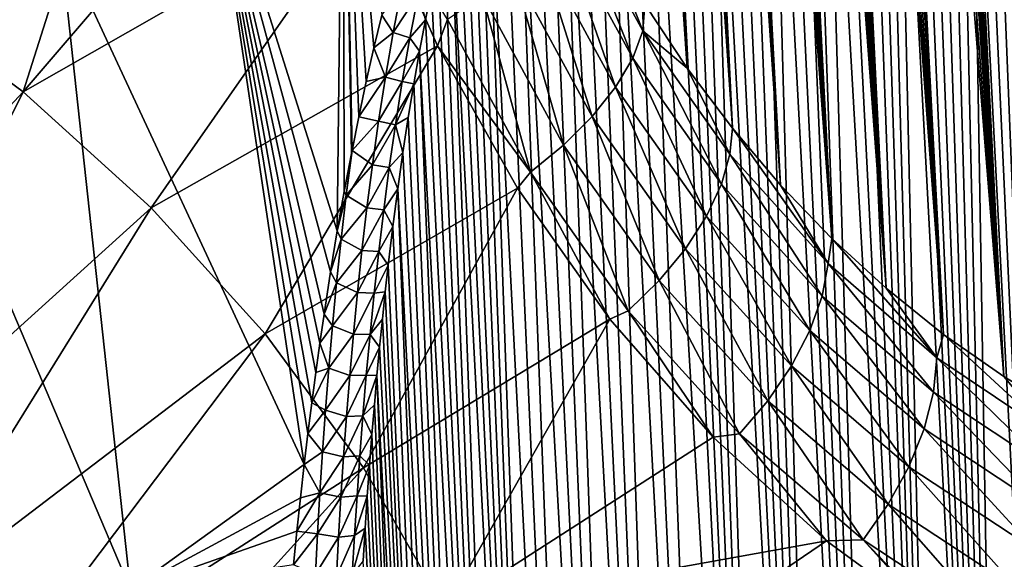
# Model space of a CAD drawing. Header units: metres. Extents: x -109 to 109, y -315 to 32.
# Tile 90 of 256: x -64.71 to -56.25, y -38.57 to -33.93. Entities that reach past the tile are written whole.
import ezdxf

# ---------------------------------------------------------------- set-up
doc = ezdxf.new("R2010")
doc.units = ezdxf.units.M
doc.layers.add('solid_K244242000C74_AAA', color=7, linetype='CONTINUOUS')

msp = doc.modelspace()

# ---------------------------------------------------------------- linework, layer by layer
at = {"layer": 'solid_K244242000C74_AAA'}
for points in [[(-58.977177, -34.348446, 66.691376), (-60.205017, -14.723652, 38.169605), (-60.328217, -14.568235, 38.352482)], [(-59.339222, -33.801617, 67.056396), (-58.977177, -34.348446, 66.691376), (-60.328217, -14.568235, 38.352482)], [(-58.977177, -34.348446, 66.691376), (-60.080883, -14.890801, 38.01815), (-60.205017, -14.723652, 38.169605)], [(-58.977177, -34.348446, 66.691376), (-59.953854, -15.07163, 37.89378), (-60.080883, -14.890801, 38.01815)], [(-58.588955, -34.86599, 66.31105), (-59.821171, -15.270009, 37.793751), (-59.953854, -15.07163, 37.89378)], [(-58.977177, -34.348446, 66.691376), (-58.588955, -34.86599, 66.31105), (-59.953854, -15.07163, 37.89378)], [(-58.588955, -34.86599, 66.31105), (-59.6805, -15.490311, 37.718639), (-59.821171, -15.270009, 37.793751)], [(-58.588955, -34.86599, 66.31105), (-59.529648, -15.73692, 37.670292), (-59.6805, -15.490311, 37.718639)], [(-58.174652, -35.35392, 65.915398), (-59.366676, -16.014042, 37.651722), (-59.529648, -15.73692, 37.670292)], [(-58.588955, -34.86599, 66.31105), (-58.174652, -35.35392, 65.915398), (-59.529648, -15.73692, 37.670292)], [(-58.174652, -35.35392, 65.915398), (-59.191341, -16.324118, 37.668373), (-59.366676, -16.014042, 37.651722)], [(-57.734577, -35.811623, 65.504822), (-59.099457, -16.491304, 37.691338), (-59.191341, -16.324118, 37.668373)], [(-58.174652, -35.35392, 65.915398), (-57.734577, -35.811623, 65.504822), (-59.191341, -16.324118, 37.668373)], [(-57.734577, -35.811623, 65.504822), (-59.004765, -16.666544, 37.724251), (-59.099457, -16.491304, 37.691338)], [(-57.734577, -35.811623, 65.504822), (-58.907448, -16.849812, 37.767746), (-59.004765, -16.666544, 37.724251)], [(-57.734577, -35.811623, 65.504822), (-58.807713, -17.041079, 37.822468), (-58.907448, -16.849812, 37.767746)], [(-57.734577, -35.811623, 65.504822), (-58.705448, -17.240313, 37.888199), (-58.807713, -17.041079, 37.822468)], [(-57.268475, -36.238693, 65.078896), (-58.600857, -17.447596, 37.96571), (-58.705448, -17.240313, 37.888199)], [(-57.734577, -35.811623, 65.504822), (-57.268475, -36.238693, 65.078896), (-58.705448, -17.240313, 37.888199)], [(-57.268475, -36.238693, 65.078896), (-58.493946, -17.66284, 38.054974), (-58.600857, -17.447596, 37.96571)], [(-57.268475, -36.238693, 65.078896), (-58.384716, -17.886168, 38.156284), (-58.493946, -17.66284, 38.054974)], [(-57.268475, -36.238693, 65.078896), (-58.273266, -18.117769, 38.270271), (-58.384716, -17.886168, 38.156284)], [(-57.268475, -36.238693, 65.078896), (-58.15955, -18.357512, 38.396683), (-58.273266, -18.117769, 38.270271)], [(-56.776646, -36.634186, 64.63797), (-58.043602, -18.605778, 38.536308), (-58.15955, -18.357512, 38.396683)], [(-57.268475, -36.238693, 65.078896), (-56.776646, -36.634186, 64.63797), (-58.15955, -18.357512, 38.396683)], [(-56.776646, -36.634186, 64.63797), (-57.925442, -18.862631, 38.689354), (-58.043602, -18.605778, 38.536308)], [(-56.776646, -36.634186, 64.63797), (-57.80505, -19.128107, 38.8559), (-57.925442, -18.862631, 38.689354)], [(-56.776646, -36.634186, 64.63797), (-57.682442, -19.402748, 39.036907), (-57.80505, -19.128107, 38.8559)], [(-56.25885, -36.997284, 64.181648), (-57.557606, -19.68634, 39.232075), (-57.682442, -19.402748, 39.036907)], [(-56.776646, -36.634186, 64.63797), (-56.25885, -36.997284, 64.181648), (-57.682442, -19.402748, 39.036907)], [(-56.25885, -36.997284, 64.181648), (-57.430546, -19.979351, 39.442219), (-57.557606, -19.68634, 39.232075)], [(-56.25885, -36.997284, 64.181648), (-57.344604, -20.18017, 39.591061), (-57.430546, -19.979351, 39.442219)], [(-56.25885, -36.997284, 64.181648), (-57.257675, -20.38516, 39.746567), (-57.344604, -20.18017, 39.591061)], [(-56.25885, -36.997284, 64.181648), (-57.169758, -20.59453, 39.9091), (-57.257675, -20.38516, 39.746567)], [(-56.25885, -36.997284, 64.181648), (-57.080864, -20.808535, 40.079094), (-57.169758, -20.59453, 39.9091)], [(-55.715164, -37.326797, 63.709835), (-56.990997, -21.027243, 40.25668), (-57.080864, -20.808535, 40.079094)], [(-56.25885, -36.997284, 64.181648), (-55.715164, -37.326797, 63.709835), (-57.080864, -20.808535, 40.079094)], [(-55.715164, -37.326797, 63.709835), (-56.900143, -21.250423, 40.441483), (-56.990997, -21.027243, 40.25668)], [(-55.715164, -37.326797, 63.709835), (-56.808323, -21.478346, 40.633972), (-56.900143, -21.250423, 40.441483)], [(-55.715164, -37.326797, 63.709835), (-56.715557, -21.711302, 40.834663), (-56.808323, -21.478346, 40.633972)], [(-55.715164, -37.326797, 63.709835), (-56.621845, -21.94931, 41.043591), (-56.715557, -21.711302, 40.834663)], [(-55.715164, -37.326797, 63.709835), (-56.527168, -22.192158, 41.260399), (-56.621845, -21.94931, 41.043591)], [(-55.145649, -37.621552, 63.222614), (-56.431568, -22.440168, 41.48568), (-56.527168, -22.192158, 41.260399)], [(-55.715164, -37.326797, 63.709835), (-55.145649, -37.621552, 63.222614), (-56.527168, -22.192158, 41.260399)], [(-55.145649, -37.621552, 63.222614), (-56.335083, -22.693674, 41.720032), (-56.431568, -22.440168, 41.48568)], [(-55.145649, -37.621552, 63.222614), (-56.237701, -22.952614, 41.963333), (-56.335083, -22.693674, 41.720032)], [(-64.362785, -33.24057, 23.051826), (-65.749199, -34.133682, 22.426462), (-66.445404, -28.346291, 18.501287)], [(-58.174873, -49.84874, 55.766052), (-59.108212, -29.780825, 28.371788), (-59.013752, -29.751335, 28.546934)], [(-58.174873, -49.84874, 55.766052), (-59.013752, -29.751335, 28.546934), (-58.916569, -29.728888, 28.733276)], [(-58.174873, -49.84874, 55.766052), (-58.916569, -29.728888, 28.733276), (-58.816833, -29.713963, 28.930904)], [(-57.734772, -49.306332, 56.055771), (-58.816833, -29.713963, 28.930904), (-58.714771, -29.707079, 29.139868)], [(-57.734772, -49.306332, 56.055771), (-58.174873, -49.84874, 55.766052), (-58.816833, -29.713963, 28.930904)], [(-57.734772, -49.306332, 56.055771), (-58.714771, -29.707079, 29.139868), (-58.610275, -29.708097, 29.36014)], [(-57.734772, -49.306332, 56.055771), (-58.610275, -29.708097, 29.36014), (-58.503475, -29.71769, 29.592199)], [(-57.734772, -49.306332, 56.055771), (-58.503475, -29.71769, 29.592199), (-58.394348, -29.735792, 29.835932)], [(-57.734772, -49.306332, 56.055771), (-58.394348, -29.735792, 29.835932), (-58.282928, -29.762751, 30.091637)], [(-58.174873, -49.84874, 55.766052), (-59.374477, -29.908684, 27.913303), (-59.200054, -29.81748, 28.207899)], [(-58.174873, -49.84874, 55.766052), (-59.200054, -29.81748, 28.207899), (-59.108212, -29.780825, 28.371788)], [(-57.268635, -48.759972, 56.311447), (-58.282928, -29.762751, 30.091637), (-58.169285, -29.799021, 30.359674)], [(-57.268635, -48.759972, 56.311447), (-57.734772, -49.306332, 56.055771), (-58.282928, -29.762751, 30.091637)], [(-57.268635, -48.759972, 56.311447), (-58.169285, -29.799021, 30.359674), (-58.053379, -29.844467, 30.639889)], [(-57.268635, -48.759972, 56.311447), (-58.053379, -29.844467, 30.639889), (-57.935246, -29.899744, 30.932991)], [(-58.589165, -50.387417, 55.442852), (-59.536747, -30.021427, 27.660973), (-59.374477, -29.908684, 27.913303)], [(-58.174873, -49.84874, 55.766052), (-58.589165, -50.387417, 55.442852), (-59.374477, -29.908684, 27.913303)], [(-57.268635, -48.759972, 56.311447), (-57.935246, -29.899744, 30.932991), (-57.81488, -29.964819, 31.238884)], [(-56.776764, -48.210323, 56.532314), (-57.81488, -29.964819, 31.238884), (-57.692276, -30.040022, 31.557953)], [(-56.776764, -48.210323, 56.532314), (-57.268635, -48.759972, 56.311447), (-57.81488, -29.964819, 31.238884)], [(-58.589165, -50.387417, 55.442852), (-59.68742, -30.15258, 27.447361), (-59.536747, -30.021427, 27.660973)], [(-56.776764, -48.210323, 56.532314), (-57.692276, -30.040022, 31.557953), (-57.567436, -30.125942, 31.890882)], [(-58.977356, -50.921787, 55.086601), (-59.827991, -30.29973, 27.267225), (-59.68742, -30.15258, 27.447361)], [(-58.589165, -50.387417, 55.442852), (-58.977356, -50.921787, 55.086601), (-59.68742, -30.15258, 27.447361)], [(-56.776764, -48.210323, 56.532314), (-57.567436, -30.125942, 31.890882), (-57.440353, -30.222376, 32.237381)], [(-56.776764, -48.210323, 56.532314), (-57.440353, -30.222376, 32.237381), (-57.354393, -30.292923, 32.476414)], [(-58.977356, -50.921787, 55.086601), (-59.960941, -30.462984, 27.115473), (-59.827991, -30.29973, 27.267225)], [(-56.776764, -48.210323, 56.532314), (-57.354393, -30.292923, 32.476414), (-57.267448, -30.368692, 32.722126)], [(-56.776764, -48.210323, 56.532314), (-57.267448, -30.368692, 32.722126), (-57.179504, -30.449415, 32.974178)], [(-58.977356, -50.921787, 55.086601), (-60.088715, -30.644245, 26.988508), (-59.960941, -30.462984, 27.115473)], [(-56.25893, -47.657288, 56.717468), (-57.179504, -30.449415, 32.974178), (-57.090576, -30.535357, 33.232883)], [(-56.25893, -47.657288, 56.717468), (-56.776764, -48.210323, 56.532314), (-57.179504, -30.449415, 32.974178)], [(-63.421413, -30.596872, 70.939095), (-65.895424, -33.651054, 70.587013), (-64.679939, -34.553478, 69.955132)], [(-62.127911, -31.576126, 70.258034), (-63.421413, -30.596872, 70.939095), (-64.679939, -34.553478, 69.955132)], [(-56.25893, -47.657288, 56.717468), (-57.090576, -30.535357, 33.232883), (-57.000671, -30.626858, 33.498646)], [(-59.339352, -51.451759, 54.69762), (-60.213509, -30.846638, 26.884174), (-60.088715, -30.644245, 26.988508)], [(-58.977356, -50.921787, 55.086601), (-59.339352, -51.451759, 54.69762), (-60.088715, -30.644245, 26.988508)], [(-56.25893, -47.657288, 56.717468), (-57.000671, -30.626858, 33.498646), (-56.90979, -30.724001, 33.771568)], [(-56.25893, -47.657288, 56.717468), (-56.90979, -30.724001, 33.771568), (-56.817924, -30.826532, 34.051319)], [(-59.339352, -51.451759, 54.69762), (-60.337143, -31.074368, 26.801849), (-60.213509, -30.846638, 26.884174)], [(-56.25893, -47.657288, 56.717468), (-56.817924, -30.826532, 34.051319), (-56.725094, -30.93482, 34.338341)], [(-56.25893, -47.657288, 56.717468), (-56.725094, -30.93482, 34.338341), (-56.631325, -31.049271, 34.633102)], [(-59.339352, -51.451759, 54.69762), (-60.461182, -31.33312, 26.742662), (-60.337143, -31.074368, 26.801849)], [(-56.25893, -47.657288, 56.717468), (-56.631325, -31.049271, 34.633102), (-56.536602, -31.169811, 34.93552)], [(-61.981014, -35.746983, 27.031935), (-63.086281, -32.243546, 23.74995), (-61.931259, -31.151642, 24.514509)], [(-61.921112, -35.408962, 26.892035), (-61.981014, -35.746983, 27.031935), (-61.931259, -31.151642, 24.514509)], [(-61.859753, -35.082775, 26.765047), (-61.921112, -35.408962, 26.892035), (-61.931259, -31.151642, 24.514509)], [(-61.854694, -35.056648, 26.755209), (-61.859753, -35.082775, 26.765047), (-61.931259, -31.151642, 24.514509)], [(-61.796928, -34.768284, 26.650679), (-61.854694, -35.056648, 26.755209), (-61.931259, -31.151642, 24.514509)], [(-61.732388, -34.465569, 26.549084), (-61.796928, -34.768284, 26.650679), (-61.931259, -31.151642, 24.514509)], [(-61.666771, -34.174114, 26.459005), (-61.732388, -34.465569, 26.549084), (-61.931259, -31.151642, 24.514509)], [(-61.599968, -33.893826, 26.380337), (-61.666771, -34.174114, 26.459005), (-61.931259, -31.151642, 24.514509)], [(-55.715214, -47.101196, 56.865753), (-56.536602, -31.169811, 34.93552), (-56.440926, -31.296284, 35.245399)], [(-55.715214, -47.101196, 56.865753), (-56.25893, -47.657288, 56.717468), (-56.536602, -31.169811, 34.93552)], [(-59.674953, -51.977028, 54.275867), (-60.585548, -31.627295, 26.710402), (-60.461182, -31.33312, 26.742662)], [(-59.339352, -51.451759, 54.69762), (-59.674953, -51.977028, 54.275867), (-60.461182, -31.33312, 26.742662)], [(-55.715214, -47.101196, 56.865753), (-56.440926, -31.296284, 35.245399), (-56.344334, -31.429161, 35.563271)], [(-55.715214, -47.101196, 56.865753), (-56.344334, -31.429161, 35.563271), (-56.246872, -31.568903, 35.889664)], [(-61.696384, -32.849327, 69.698608), (-62.127911, -31.576126, 70.258034), (-64.679939, -34.553478, 69.955132)], [(-59.674953, -51.977028, 54.275867), (-60.709362, -31.959303, 26.708755), (-60.585548, -31.627295, 26.710402)], [(-59.983669, -52.497047, 53.821671), (-60.770748, -32.13995, 26.720345), (-60.709362, -31.959303, 26.708755)], [(-59.674953, -51.977028, 54.275867), (-59.983669, -52.497047, 53.821671), (-60.709362, -31.959303, 26.708755)], [(-59.983669, -52.497047, 53.821671), (-60.831352, -32.330353, 26.741362), (-60.770748, -32.13995, 26.720345)], [(-62.266155, -37.752804, 28.01812), (-64.362785, -33.24057, 23.051826), (-63.086281, -32.243546, 23.74995)], [(-62.234032, -37.485344, 27.872992), (-62.266155, -37.752804, 28.01812), (-63.086281, -32.243546, 23.74995)], [(-62.201073, -37.223442, 27.734558), (-62.234032, -37.485344, 27.872992), (-63.086281, -32.243546, 23.74995)], [(-62.166779, -36.963127, 27.600676), (-62.201073, -37.223442, 27.734558), (-63.086281, -32.243546, 23.74995)], [(-62.131351, -36.708725, 27.473946), (-62.166779, -36.963127, 27.600676), (-63.086281, -32.243546, 23.74995)], [(-62.094933, -36.460072, 27.354027), (-62.131351, -36.708725, 27.473946), (-63.086281, -32.243546, 23.74995)], [(-62.038841, -36.097412, 27.186026), (-62.094933, -36.460072, 27.354027), (-63.086281, -32.243546, 23.74995)], [(-61.981014, -35.746983, 27.031935), (-62.038841, -36.097412, 27.186026), (-63.086281, -32.243546, 23.74995)], [(-59.983669, -52.497047, 53.821671), (-60.891178, -32.53056, 26.771639), (-60.831352, -32.330353, 26.741362)], [(-59.983669, -52.497047, 53.821671), (-60.950005, -32.740482, 26.811642), (-60.891178, -32.53056, 26.771639)], [(-59.983669, -52.497047, 53.821671), (-61.007614, -32.960003, 26.86187), (-60.950005, -32.740482, 26.811642)], [(-61.696384, -32.849327, 69.698608), (-64.679939, -34.553478, 69.955132), (-63.578285, -35.549145, 69.257957)], [(-61.12067, -34.157848, 69.028526), (-61.696384, -32.849327, 69.698608), (-63.578285, -35.549145, 69.257957)], [(-61.033943, -33.93158, 69.075333), (-61.696384, -32.849327, 69.698608), (-61.12067, -34.157848, 69.028526)], [(-60.096077, -33.071579, 68.331673), (-59.444866, -34.264229, 67.637321), (-59.996239, -32.861668, 68.035118)], [(-59.996239, -32.861668, 68.035118), (-59.357151, -34.028744, 67.35656), (-59.674873, -33.22559, 67.405785)], [(-59.444866, -34.264229, 67.637321), (-59.357151, -34.028744, 67.35656), (-59.996239, -32.861668, 68.035118)], [(-60.265255, -53.011566, 53.334511), (-61.064026, -33.189178, 26.922157), (-61.007614, -32.960003, 26.86187)], [(-59.983669, -52.497047, 53.821671), (-60.265255, -53.011566, 53.334511), (-61.007614, -32.960003, 26.86187)], [(-60.256405, -33.291332, 68.5924), (-59.591385, -34.512146, 67.880318), (-60.096077, -33.071579, 68.331673)], [(-59.591385, -34.512146, 67.880318), (-59.444866, -34.264229, 67.637321), (-60.096077, -33.071579, 68.331673)], [(-60.265255, -53.011566, 53.334511), (-61.119057, -33.428223, 26.993317), (-61.064026, -33.189178, 26.922157)], [(-59.357151, -34.028744, 67.35656), (-59.339222, -33.801617, 67.056396), (-59.674873, -33.22559, 67.405785)], [(-63.756401, -38.822887, 27.280109), (-65.749199, -34.133682, 22.426462), (-64.362785, -33.24057, 23.051826)], [(-62.266155, -37.752804, 28.01812), (-63.756401, -38.822887, 27.280109), (-64.362785, -33.24057, 23.051826)], [(-60.471527, -33.513134, 68.808037), (-59.791508, -34.763695, 68.076904), (-60.256405, -33.291332, 68.5924)], [(-59.791508, -34.763695, 68.076904), (-59.591385, -34.512146, 67.880318), (-60.256405, -33.291332, 68.5924)], [(-60.265255, -53.011566, 53.334511), (-61.17268, -33.677067, 27.075243), (-61.119057, -33.428223, 26.993317)], [(-60.73381, -33.729103, 68.970947), (-60.038128, -35.009945, 68.220123), (-60.471527, -33.513134, 68.808037)], [(-60.038128, -35.009945, 68.220123), (-59.791508, -34.763695, 68.076904), (-60.471527, -33.513134, 68.808037)], [(-64.679939, -34.553478, 69.955132), (-65.895424, -33.651054, 70.587013), (-67.341782, -37.405285, 69.387154)], [(-61.501385, -34.043541, 26.606758), (-61.599968, -33.893826, 26.380337), (-61.427273, -33.654442, 26.474117)], [(-61.285275, -33.712887, 26.77829), (-61.501385, -34.043541, 26.606758), (-61.427273, -33.654442, 26.474117)], [(-61.285275, -33.712887, 26.77829), (-61.357841, -34.090599, 26.913502), (-61.501385, -34.043541, 26.606758)], [(-61.285275, -33.712887, 26.77829), (-61.224819, -33.935913, 27.168329), (-61.357841, -34.090599, 26.913502)], [(-61.285275, -33.712887, 26.77829), (-61.17268, -33.677067, 27.075243), (-61.224819, -33.935913, 27.168329)], [(-60.265255, -53.011566, 53.334511), (-61.224819, -33.935913, 27.168329), (-61.17268, -33.677067, 27.075243)], [(-61.033943, -33.93158, 69.075333), (-60.322498, -35.242161, 68.304886), (-60.73381, -33.729103, 68.970947)], [(-60.322498, -35.242161, 68.304886), (-60.038128, -35.009945, 68.220123), (-60.73381, -33.729103, 68.970947)], [(-59.357151, -34.028744, 67.35656), (-58.977177, -34.348446, 66.691376), (-59.339222, -33.801617, 67.056396)], [(-61.501385, -34.043541, 26.606758), (-61.666771, -34.174114, 26.459005), (-61.599968, -33.893826, 26.380337)], [(-61.357841, -34.090599, 26.913502), (-61.224819, -33.935913, 27.168329), (-61.275383, -34.204975, 27.273094)], [(-60.265255, -53.011566, 53.334511), (-61.275383, -34.204975, 27.273094), (-61.224819, -33.935913, 27.168329)], [(-61.033943, -33.93158, 69.075333), (-61.12067, -34.157848, 69.028526), (-60.322498, -35.242161, 68.304886)], [(-61.567421, -34.427177, 26.752985), (-61.666771, -34.174114, 26.459005), (-61.501385, -34.043541, 26.606758)], [(-61.357841, -34.090599, 26.913502), (-61.567421, -34.427177, 26.752985), (-61.501385, -34.043541, 26.606758)], [(-59.444866, -34.264229, 67.637321), (-58.681957, -35.34663, 66.87941), (-59.357151, -34.028744, 67.35656)], [(-59.357151, -34.028744, 67.35656), (-58.610512, -35.088062, 66.614807), (-58.977177, -34.348446, 66.691376)], [(-58.681957, -35.34663, 66.87941), (-58.610512, -35.088062, 66.614807), (-59.357151, -34.028744, 67.35656)], [(-63.756401, -38.822887, 27.280109), (-65.367096, -39.764427, 26.620834), (-65.749199, -34.133682, 22.426462)], [(-61.12067, -34.157848, 69.028526), (-63.578285, -35.549145, 69.257957), (-62.601074, -36.628471, 68.502205)], [(-60.434162, -35.380913, 68.296509), (-61.12067, -34.157848, 69.028526), (-62.601074, -36.628471, 68.502205)], [(-61.357841, -34.090599, 26.913502), (-61.422985, -34.464508, 27.06208), (-61.567421, -34.427177, 26.752985)], [(-61.357841, -34.090599, 26.913502), (-61.275383, -34.204975, 27.273094), (-61.422985, -34.464508, 27.06208)], [(-60.322498, -35.242161, 68.304886), (-61.12067, -34.157848, 69.028526), (-60.434162, -35.380913, 68.296509)], [(-61.567421, -34.427177, 26.752985), (-61.732388, -34.465569, 26.549084), (-61.666771, -34.174114, 26.459005)], [(-61.422985, -34.464508, 27.06208), (-61.275383, -34.204975, 27.273094), (-61.32436, -34.484161, 27.389347)], [(-60.519001, -53.519817, 52.814617), (-61.32436, -34.484161, 27.389347), (-61.275383, -34.204975, 27.273094)], [(-60.265255, -53.011566, 53.334511), (-60.519001, -53.519817, 52.814617), (-61.275383, -34.204975, 27.273094)], [(-59.591385, -34.512146, 67.880318), (-58.810387, -35.620213, 67.104424), (-59.444866, -34.264229, 67.637321)], [(-58.810387, -35.620213, 67.104424), (-58.681957, -35.34663, 66.87941), (-59.444866, -34.264229, 67.637321)], [(-58.610512, -35.088062, 66.614807), (-58.588955, -34.86599, 66.31105), (-58.977177, -34.348446, 66.691376)], [(-61.567421, -34.427177, 26.752985), (-61.796928, -34.768284, 26.650679), (-61.732388, -34.465569, 26.549084)], [(-61.626415, -34.805702, 26.910995), (-61.796928, -34.768284, 26.650679), (-61.567421, -34.427177, 26.752985)], [(-61.422985, -34.464508, 27.06208), (-61.626415, -34.805702, 26.910995), (-61.567421, -34.427177, 26.752985)], [(-61.422985, -34.464508, 27.06208), (-61.481617, -34.834694, 27.222235), (-61.626415, -34.805702, 26.910995)], [(-61.422985, -34.464508, 27.06208), (-61.32436, -34.484161, 27.389347), (-61.481617, -34.834694, 27.222235)], [(-61.481617, -34.834694, 27.222235), (-61.32436, -34.484161, 27.389347), (-61.371658, -34.773964, 27.517941)], [(-60.519001, -53.519817, 52.814617), (-61.371658, -34.773964, 27.517941), (-61.32436, -34.484161, 27.389347)], [(-64.679939, -34.553478, 69.955132), (-67.341782, -37.405285, 69.387154), (-66.48822, -38.176731, 68.846977)], [(-63.578285, -35.549145, 69.257957), (-64.679939, -34.553478, 69.955132), (-66.48822, -38.176731, 68.846977)], [(-59.791508, -34.763695, 68.076904), (-58.991238, -35.899097, 67.281876), (-59.591385, -34.512146, 67.880318)], [(-58.991238, -35.899097, 67.281876), (-58.810387, -35.620213, 67.104424), (-59.591385, -34.512146, 67.880318)], [(-61.626415, -34.805702, 26.910995), (-61.854694, -35.056648, 26.755209), (-61.796928, -34.768284, 26.650679)], [(-61.679333, -35.179466, 27.079082), (-61.854694, -35.056648, 26.755209), (-61.626415, -34.805702, 26.910995)], [(-61.481617, -34.834694, 27.222235), (-61.679333, -35.179466, 27.079082), (-61.626415, -34.805702, 26.910995)], [(-61.481617, -34.834694, 27.222235), (-61.534561, -35.201256, 27.392361), (-61.679333, -35.179466, 27.079082)], [(-61.481617, -34.834694, 27.222235), (-61.417255, -35.07431, 27.658792), (-61.534561, -35.201256, 27.392361)], [(-61.481617, -34.834694, 27.222235), (-61.371658, -34.773964, 27.517941), (-61.417255, -35.07431, 27.658792)], [(-60.519001, -53.519817, 52.814617), (-61.417255, -35.07431, 27.658792), (-61.371658, -34.773964, 27.517941)], [(-60.038128, -35.009945, 68.220123), (-59.218098, -36.173389, 67.405457), (-59.791508, -34.763695, 68.076904)], [(-59.218098, -36.173389, 67.405457), (-58.991238, -35.899097, 67.281876), (-59.791508, -34.763695, 68.076904)], [(-58.610512, -35.088062, 66.614807), (-57.765064, -36.027225, 65.818542), (-58.588955, -34.86599, 66.31105)], [(-57.765064, -36.027225, 65.818542), (-58.174652, -35.35392, 65.915398), (-58.588955, -34.86599, 66.31105)], [(-61.904297, -35.440319, 26.931093), (-61.921112, -35.408962, 26.892035), (-61.859753, -35.082775, 26.765047)], [(-61.904297, -35.440319, 26.931093), (-61.859753, -35.082775, 26.765047), (-61.854694, -35.056648, 26.755209)], [(-61.904297, -35.440319, 26.931093), (-61.854694, -35.056648, 26.755209), (-61.679333, -35.179466, 27.079082)], [(-61.534561, -35.201256, 27.392361), (-61.417255, -35.07431, 27.658792), (-61.461094, -35.385475, 27.81234)], [(-60.519001, -53.519817, 52.814617), (-61.461094, -35.385475, 27.81234), (-61.417255, -35.07431, 27.658792)], [(-60.322498, -35.242161, 68.304886), (-59.48291, -36.433353, 67.470795), (-60.038128, -35.009945, 68.220123)], [(-59.48291, -36.433353, 67.470795), (-59.218098, -36.173389, 67.405457), (-60.038128, -35.009945, 68.220123)], [(-58.681957, -35.34663, 66.87941), (-57.816586, -36.305687, 66.067093), (-58.610512, -35.088062, 66.614807)], [(-57.816586, -36.305687, 66.067093), (-57.765064, -36.027225, 65.818542), (-58.610512, -35.088062, 66.614807)], [(-61.904297, -35.440319, 26.931093), (-61.679333, -35.179466, 27.079082), (-61.726875, -35.548786, 27.256067)], [(-61.534561, -35.201256, 27.392361), (-61.726875, -35.548786, 27.256067), (-61.679333, -35.179466, 27.079082)], [(-61.534561, -35.201256, 27.392361), (-61.582405, -35.564342, 27.571375), (-61.726875, -35.548786, 27.256067)], [(-61.534561, -35.201256, 27.392361), (-61.461094, -35.385475, 27.81234), (-61.582405, -35.564342, 27.571375)], [(-60.322498, -35.242161, 68.304886), (-60.434162, -35.380913, 68.296509), (-59.641762, -36.505234, 67.50927)], [(-60.322498, -35.242161, 68.304886), (-59.641762, -36.505234, 67.50927), (-59.48291, -36.433353, 67.470795)], [(-60.434162, -35.380913, 68.296509), (-62.601074, -36.628471, 68.502205), (-61.757721, -37.781059, 67.695152)], [(-61.904297, -35.440319, 26.931093), (-61.981014, -35.746983, 27.031935), (-61.921112, -35.408962, 26.892035)], [(-59.641762, -36.505234, 67.50927), (-60.434162, -35.380913, 68.296509), (-61.757721, -37.781059, 67.695152)], [(-61.582405, -35.564342, 27.571375), (-61.461094, -35.385475, 27.81234), (-61.503098, -35.707935, 27.979364)], [(-60.744411, -54.021317, 52.26136), (-61.503098, -35.707935, 27.979364), (-61.461094, -35.385475, 27.81234)], [(-60.519001, -53.519817, 52.814617), (-60.744411, -54.021317, 52.26136), (-61.461094, -35.385475, 27.81234)], [(-58.810387, -35.620213, 67.104424), (-57.92313, -36.601746, 66.274384), (-58.681957, -35.34663, 66.87941)], [(-57.92313, -36.601746, 66.274384), (-57.816586, -36.305687, 66.067093), (-58.681957, -35.34663, 66.87941)], [(-57.765064, -36.027225, 65.818542), (-57.734577, -35.811623, 65.504822), (-58.174652, -35.35392, 65.915398)], [(-61.904297, -35.440319, 26.931093), (-61.948471, -35.818169, 27.115173), (-61.981014, -35.746983, 27.031935)], [(-61.904297, -35.440319, 26.931093), (-61.726875, -35.548786, 27.256067), (-61.948471, -35.818169, 27.115173)], [(-63.578285, -35.549145, 69.257957), (-66.48822, -38.176731, 68.846977), (-65.731071, -39.012997, 68.261421)], [(-62.601074, -36.628471, 68.502205), (-63.578285, -35.549145, 69.257957), (-65.731071, -39.012997, 68.261421)], [(-61.948471, -35.818169, 27.115173), (-61.726875, -35.548786, 27.256067), (-61.769634, -35.913956, 27.440983)], [(-61.582405, -35.564342, 27.571375), (-61.769634, -35.913956, 27.440983), (-61.726875, -35.548786, 27.256067)], [(-61.582405, -35.564342, 27.571375), (-61.625698, -35.924103, 27.758282), (-61.769634, -35.913956, 27.440983)], [(-61.582405, -35.564342, 27.571375), (-61.503098, -35.707935, 27.979364), (-61.625698, -35.924103, 27.758282)], [(-58.991238, -35.899097, 67.281876), (-58.080917, -36.904892, 66.433067), (-58.810387, -35.620213, 67.104424)], [(-58.080917, -36.904892, 66.433067), (-57.92313, -36.601746, 66.274384), (-58.810387, -35.620213, 67.104424)], [(-61.948471, -35.818169, 27.115173), (-62.038841, -36.097412, 27.186026), (-61.981014, -35.746983, 27.031935)], [(-61.625698, -35.924103, 27.758282), (-61.503098, -35.707935, 27.979364), (-61.543266, -36.041492, 28.159569)], [(-60.744411, -54.021317, 52.26136), (-61.543266, -36.041492, 28.159569), (-61.503098, -35.707935, 27.979364)], [(-61.948471, -35.818169, 27.115173), (-61.987953, -36.191219, 27.30669), (-62.038841, -36.097412, 27.186026)], [(-61.948471, -35.818169, 27.115173), (-61.769634, -35.913956, 27.440983), (-61.987953, -36.191219, 27.30669)], [(-57.765064, -36.027225, 65.818542), (-56.831993, -36.836681, 64.977028), (-57.734577, -35.811623, 65.504822)], [(-56.831993, -36.836681, 64.977028), (-57.268475, -36.238693, 65.078896), (-57.734577, -35.811623, 65.504822)], [(-61.987953, -36.191219, 27.30669), (-61.769634, -35.913956, 27.440983), (-61.808159, -36.275265, 27.632898)], [(-61.625698, -35.924103, 27.758282), (-61.808159, -36.275265, 27.632898), (-61.769634, -35.913956, 27.440983)], [(-61.625698, -35.924103, 27.758282), (-61.664936, -36.280685, 27.952188), (-61.808159, -36.275265, 27.632898)], [(-61.625698, -35.924103, 27.758282), (-61.543266, -36.041492, 28.159569), (-61.664936, -36.280685, 27.952188)], [(-59.218098, -36.173389, 67.405457), (-58.284348, -37.204365, 66.537506), (-58.991238, -35.899097, 67.281876)], [(-58.284348, -37.204365, 66.537506), (-58.080917, -36.904892, 66.433067), (-58.991238, -35.899097, 67.281876)], [(-61.987953, -36.191219, 27.30669), (-62.094933, -36.460072, 27.354027), (-62.038841, -36.097412, 27.186026)], [(-61.664936, -36.280685, 27.952188), (-61.543266, -36.041492, 28.159569), (-61.568977, -36.27037, 28.287569)], [(-60.744411, -54.021317, 52.26136), (-61.568977, -36.27037, 28.287569), (-61.543266, -36.041492, 28.159569)], [(-57.816586, -36.305687, 66.067093), (-56.860603, -37.13134, 65.210121), (-57.765064, -36.027225, 65.818542)], [(-56.860603, -37.13134, 65.210121), (-56.831993, -36.836681, 64.977028), (-57.765064, -36.027225, 65.818542)], [(-59.48291, -36.433353, 67.470795), (-58.526196, -37.489536, 66.583992), (-59.218098, -36.173389, 67.405457)], [(-58.526196, -37.489536, 66.583992), (-58.284348, -37.204365, 66.537506), (-59.218098, -36.173389, 67.405457)], [(-61.987953, -36.191219, 27.30669), (-62.023285, -36.559849, 27.504824), (-62.094933, -36.460072, 27.354027)], [(-61.987953, -36.191219, 27.30669), (-61.808159, -36.275265, 27.632898), (-62.023285, -36.559849, 27.504824)], [(-61.700474, -36.634235, 28.152477), (-61.568977, -36.27037, 28.287569), (-61.593811, -36.504631, 28.422148)], [(-61.664936, -36.280685, 27.952188), (-61.568977, -36.27037, 28.287569), (-61.700474, -36.634235, 28.152477)], [(-60.744411, -54.021317, 52.26136), (-61.593811, -36.504631, 28.422148), (-61.568977, -36.27037, 28.287569)], [(-56.831993, -36.836681, 64.977028), (-56.776646, -36.634186, 64.63797), (-57.268475, -36.238693, 65.078896)], [(-62.023285, -36.559849, 27.504824), (-61.808159, -36.275265, 27.632898), (-61.842869, -36.632946, 27.831154)], [(-61.664936, -36.280685, 27.952188), (-61.842869, -36.632946, 27.831154), (-61.808159, -36.275265, 27.632898)], [(-61.664936, -36.280685, 27.952188), (-61.700474, -36.634235, 28.152477), (-61.842869, -36.632946, 27.831154)], [(-57.92313, -36.601746, 66.274384), (-56.942135, -37.446167, 65.400414), (-57.816586, -36.305687, 66.067093)], [(-56.942135, -37.446167, 65.400414), (-56.860603, -37.13134, 65.210121), (-57.816586, -36.305687, 66.067093)], [(-59.48291, -36.433353, 67.470795), (-59.641762, -36.505234, 67.50927), (-58.753658, -37.51627, 66.676971)], [(-59.48291, -36.433353, 67.470795), (-58.753658, -37.51627, 66.676971), (-58.526196, -37.489536, 66.583992)], [(-62.023285, -36.559849, 27.504824), (-62.131351, -36.708725, 27.473946), (-62.094933, -36.460072, 27.354027)], [(-59.641762, -36.505234, 67.50927), (-61.757721, -37.781059, 67.695152), (-61.056343, -38.995811, 66.844574)], [(-61.700474, -36.634235, 28.152477), (-61.593811, -36.504631, 28.422148), (-61.617783, -36.744038, 28.562933)], [(-60.744411, -54.021317, 52.26136), (-61.617783, -36.744038, 28.562933), (-61.593811, -36.504631, 28.422148)], [(-58.753658, -37.51627, 66.676971), (-59.641762, -36.505234, 67.50927), (-61.056343, -38.995811, 66.844574)], [(-62.023285, -36.559849, 27.504824), (-62.054859, -36.924358, 27.709002), (-62.131351, -36.708725, 27.473946)], [(-62.023285, -36.559849, 27.504824), (-61.842869, -36.632946, 27.831154), (-62.054859, -36.924358, 27.709002)], [(-58.080917, -36.904892, 66.433067), (-57.073689, -37.769989, 65.541153), (-57.92313, -36.601746, 66.274384)], [(-57.073689, -37.769989, 65.541153), (-56.942135, -37.446167, 65.400414), (-57.92313, -36.601746, 66.274384)], [(-62.601074, -36.628471, 68.502205), (-65.731071, -39.012997, 68.261421), (-65.077637, -39.906025, 67.636116)], [(-61.757721, -37.781059, 67.695152), (-62.601074, -36.628471, 68.502205), (-65.077637, -39.906025, 67.636116)], [(-62.054859, -36.924358, 27.709002), (-61.842869, -36.632946, 27.831154), (-61.874111, -36.987206, 28.035198)], [(-61.700474, -36.634235, 28.152477), (-61.874111, -36.987206, 28.035198), (-61.842869, -36.632946, 27.831154)], [(-61.700474, -36.634235, 28.152477), (-61.732651, -36.984886, 28.358572), (-61.874111, -36.987206, 28.035198)], [(-61.700474, -36.634235, 28.152477), (-61.617783, -36.744038, 28.562933), (-61.732651, -36.984886, 28.358572)], [(-56.831993, -36.836681, 64.977028), (-55.824219, -37.510128, 64.099617), (-56.776646, -36.634186, 64.63797)], [(-55.824219, -37.510128, 64.099617), (-56.25885, -36.997284, 64.181648), (-56.776646, -36.634186, 64.63797)], [(-62.054859, -36.924358, 27.709002), (-62.166779, -36.963127, 27.600676), (-62.131351, -36.708725, 27.473946)], [(-61.732651, -36.984886, 28.358572), (-61.617783, -36.744038, 28.562933), (-61.640865, -36.9888, 28.710274)], [(-60.744411, -54.021317, 52.26136), (-61.640865, -36.9888, 28.710274), (-61.617783, -36.744038, 28.562933)], [(-56.860603, -37.13134, 65.210121), (-55.827702, -37.816975, 64.31826), (-56.831993, -36.836681, 64.977028)], [(-55.827702, -37.816975, 64.31826), (-55.824219, -37.510128, 64.099617), (-56.831993, -36.836681, 64.977028)], [(-62.054859, -36.924358, 27.709002), (-62.201073, -37.223442, 27.734558), (-62.166779, -36.963127, 27.600676)], [(-62.054859, -36.924358, 27.709002), (-62.083054, -37.285034, 27.918667), (-62.201073, -37.223442, 27.734558)], [(-62.054859, -36.924358, 27.709002), (-61.874111, -36.987206, 28.035198), (-62.083054, -37.285034, 27.918667)], [(-58.284348, -37.204365, 66.537506), (-57.250599, -38.091312, 65.627335), (-58.080917, -36.904892, 66.433067)], [(-57.250599, -38.091312, 65.627335), (-57.073689, -37.769989, 65.541153), (-58.080917, -36.904892, 66.433067)], [(-62.083054, -37.285034, 27.918667), (-61.874111, -36.987206, 28.035198), (-61.902229, -37.338257, 28.244482)], [(-61.732651, -36.984886, 28.358572), (-61.902229, -37.338257, 28.244482), (-61.874111, -36.987206, 28.035198)], [(-61.732651, -36.984886, 28.358572), (-61.761791, -37.332775, 28.569921), (-61.902229, -37.338257, 28.244482)], [(-61.732651, -36.984886, 28.358572), (-61.640865, -36.9888, 28.710274), (-61.761791, -37.332775, 28.569921)], [(-61.761791, -37.332775, 28.569921), (-61.640865, -36.9888, 28.710274), (-61.663025, -37.239204, 28.864628)], [(-60.940723, -54.515202, 51.674435), (-61.663025, -37.239204, 28.864628), (-61.640865, -36.9888, 28.710274)], [(-60.744411, -54.021317, 52.26136), (-60.940723, -54.515202, 51.674435), (-61.640865, -36.9888, 28.710274)], [(-55.824219, -37.510128, 64.099617), (-55.715164, -37.326797, 63.709835), (-56.25885, -36.997284, 64.181648)], [(-56.942135, -37.446167, 65.400414), (-55.881851, -38.146549, 64.492683), (-56.860603, -37.13134, 65.210121)], [(-55.881851, -38.146549, 64.492683), (-55.827702, -37.816975, 64.31826), (-56.860603, -37.13134, 65.210121)], [(-62.083054, -37.285034, 27.918667), (-62.234032, -37.485344, 27.872992), (-62.201073, -37.223442, 27.734558)], [(-62.083054, -37.285034, 27.918667), (-62.108212, -37.642143, 28.133308), (-62.234032, -37.485344, 27.872992)], [(-62.083054, -37.285034, 27.918667), (-61.902229, -37.338257, 28.244482), (-62.108212, -37.642143, 28.133308)], [(-61.761791, -37.332775, 28.569921), (-61.663025, -37.239204, 28.864628), (-61.68425, -37.495312, 29.0261)], [(-60.940723, -54.515202, 51.674435), (-61.68425, -37.495312, 29.0261), (-61.663025, -37.239204, 28.864628)], [(-58.526196, -37.489536, 66.583992), (-57.466587, -38.398731, 65.655914), (-58.284348, -37.204365, 66.537506)], [(-57.466587, -38.398731, 65.655914), (-57.250599, -38.091312, 65.627335), (-58.284348, -37.204365, 66.537506)], [(-62.108212, -37.642143, 28.133308), (-61.902229, -37.338257, 28.244482), (-61.927509, -37.686272, 28.458572)], [(-61.761791, -37.332775, 28.569921), (-61.927509, -37.686272, 28.458572), (-61.902229, -37.338257, 28.244482)], [(-61.761791, -37.332775, 28.569921), (-61.788136, -37.678005, 28.786127), (-61.927509, -37.686272, 28.458572)], [(-61.761791, -37.332775, 28.569921), (-61.68425, -37.495312, 29.0261), (-61.788136, -37.678005, 28.786127)], [(-57.073689, -37.769989, 65.541153), (-55.984745, -38.487152, 64.616692), (-56.942135, -37.446167, 65.400414)], [(-55.984745, -38.487152, 64.616692), (-55.881851, -38.146549, 64.492683), (-56.942135, -37.446167, 65.400414)], [(-62.108212, -37.642143, 28.133308), (-62.266155, -37.752804, 28.01812), (-62.234032, -37.485344, 27.872992)], [(-61.788136, -37.678005, 28.786127), (-61.68425, -37.495312, 29.0261), (-61.704552, -37.756905, 29.19434)], [(-60.940723, -54.515202, 51.674435), (-61.704552, -37.756905, 29.19434), (-61.68425, -37.495312, 29.0261)], [(-57.780231, -38.405636, 65.808052), (-58.753658, -37.51627, 66.676971), (-61.056343, -38.995811, 66.844574)], [(-58.526196, -37.489536, 66.583992), (-58.753658, -37.51627, 66.676971), (-57.780231, -38.405636, 65.808052)], [(-58.526196, -37.489536, 66.583992), (-57.780231, -38.405636, 65.808052), (-57.466587, -38.398731, 65.655914)], [(-62.108212, -37.642143, 28.133308), (-62.130589, -37.995892, 28.352566), (-62.266155, -37.752804, 28.01812)], [(-62.108212, -37.642143, 28.133308), (-61.927509, -37.686272, 28.458572), (-62.130589, -37.995892, 28.352566)], [(-62.130589, -37.995892, 28.352566), (-61.927509, -37.686272, 28.458572), (-61.950161, -38.031395, 28.677137)], [(-61.788136, -37.678005, 28.786127), (-61.950161, -38.031395, 28.677137), (-61.927509, -37.686272, 28.458572)], [(-61.788136, -37.678005, 28.786127), (-61.811897, -38.020691, 29.006845), (-61.950161, -38.031395, 28.677137)], [(-61.788136, -37.678005, 28.786127), (-61.704552, -37.756905, 29.19434), (-61.811897, -38.020691, 29.006845)], [(-61.757721, -37.781059, 67.695152), (-65.077637, -39.906025, 67.636116), (-64.53421, -40.847218, 66.977081)], [(-61.056343, -38.995811, 66.844574), (-61.757721, -37.781059, 67.695152), (-64.53421, -40.847218, 66.977081)], [(-62.29866, -38.038742, 28.177534), (-63.756401, -38.822887, 27.280109), (-62.266155, -37.752804, 28.01812)], [(-62.130589, -37.995892, 28.352566), (-62.29866, -38.038742, 28.177534), (-62.266155, -37.752804, 28.01812)], [(-61.811897, -38.020691, 29.006845), (-61.704552, -37.756905, 29.19434), (-61.7239, -38.024273, 29.369843)], [(-60.940723, -54.515202, 51.674435), (-61.7239, -38.024273, 29.369843), (-61.704552, -37.756905, 29.19434)], [(-57.250599, -38.091312, 65.627335), (-56.132725, -38.826694, 64.685883), (-57.073689, -37.769989, 65.541153)], [(-56.132725, -38.826694, 64.685883), (-55.984745, -38.487152, 64.616692), (-57.073689, -37.769989, 65.541153)], [(-62.29866, -38.038742, 28.177534), (-62.328968, -38.322609, 28.340193), (-63.756401, -38.822887, 27.280109)], [(-62.130589, -37.995892, 28.352566), (-62.328968, -38.322609, 28.340193), (-62.29866, -38.038742, 28.177534)], [(-62.130589, -37.995892, 28.352566), (-62.15041, -38.346458, 28.576115), (-62.328968, -38.322609, 28.340193)], [(-62.130589, -37.995892, 28.352566), (-61.950161, -38.031395, 28.677137), (-62.15041, -38.346458, 28.576115)], [(-62.15041, -38.346458, 28.576115), (-61.950161, -38.031395, 28.677137), (-61.970409, -38.373768, 28.899849)], [(-61.811897, -38.020691, 29.006845), (-61.970409, -38.373768, 28.899849), (-61.950161, -38.031395, 28.677137)], [(-61.811897, -38.020691, 29.006845), (-61.833294, -38.360931, 29.231733), (-61.970409, -38.373768, 28.899849)], [(-61.811897, -38.020691, 29.006845), (-61.7239, -38.024273, 29.369843), (-61.833294, -38.360931, 29.231733)], [(-61.833294, -38.360931, 29.231733), (-61.7239, -38.024273, 29.369843), (-61.742256, -38.297733, 29.553144)], [(-60.940723, -54.515202, 51.674435), (-61.742256, -38.297733, 29.553144), (-61.7239, -38.024273, 29.369843)], [(-57.466587, -38.398731, 65.655914), (-56.320549, -39.153122, 64.6978), (-57.250599, -38.091312, 65.627335)], [(-56.320549, -39.153122, 64.6978), (-56.132725, -38.826694, 64.685883), (-57.250599, -38.091312, 65.627335)], [(-61.852509, -38.698822, 29.460482), (-61.742256, -38.297733, 29.553144), (-61.759617, -38.577229, 29.744146)], [(-61.833294, -38.360931, 29.231733), (-61.742256, -38.297733, 29.553144), (-61.852509, -38.698822, 29.460482)], [(-60.940723, -54.515202, 51.674435), (-61.759617, -38.577229, 29.744146), (-61.742256, -38.297733, 29.553144)], [(-62.328968, -38.322609, 28.340193), (-62.358166, -38.612556, 28.510527), (-63.756401, -38.822887, 27.280109)], [(-62.15041, -38.346458, 28.576115), (-62.358166, -38.612556, 28.510527), (-62.328968, -38.322609, 28.340193)], [(-62.15041, -38.346458, 28.576115), (-62.167908, -38.694035, 28.803627), (-62.358166, -38.612556, 28.510527)], [(-62.15041, -38.346458, 28.576115), (-61.970409, -38.373768, 28.899849), (-62.167908, -38.694035, 28.803627)], [(-62.167908, -38.694035, 28.803627), (-61.970409, -38.373768, 28.899849), (-61.988461, -38.713531, 29.126392)], [(-61.833294, -38.360931, 29.231733), (-61.988461, -38.713531, 29.126392), (-61.970409, -38.373768, 28.899849)], [(-61.833294, -38.360931, 29.231733), (-61.852509, -38.698822, 29.460482), (-61.988461, -38.713531, 29.126392)], [(-57.780231, -38.405636, 65.808052), (-61.056343, -38.995811, 66.844574), (-60.503696, -40.261032, 65.958656)], [(-56.814869, -39.114338, 64.979721), (-57.780231, -38.405636, 65.808052), (-60.503696, -40.261032, 65.958656)], [(-57.466587, -38.398731, 65.655914), (-57.780231, -38.405636, 65.808052), (-56.814869, -39.114338, 64.979721)], [(-57.466587, -38.398731, 65.655914), (-56.814869, -39.114338, 64.979721), (-56.718414, -39.177074, 64.898468)], [(-57.466587, -38.398731, 65.655914), (-56.718414, -39.177074, 64.898468), (-56.320549, -39.153122, 64.6978)]]:
    msp.add_3dface(points, dxfattribs=at)

doc.saveas('drawing.dxf')
